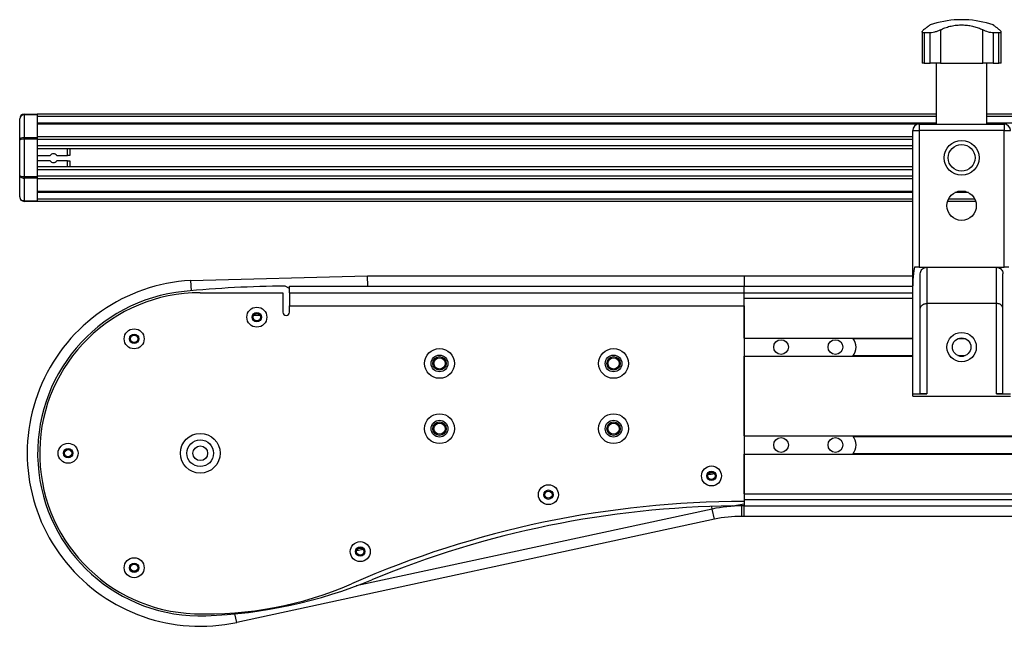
# Model space of a CAD drawing. Header units: millimetres. Extents: x -149 to 420, y 0 to 297.
# Tile 7 of 46: x -149 to -126, y 233 to 247. Entities that reach past the tile are written whole.
import ezdxf

# ---------------------------------------------------------------- set-up
doc = ezdxf.new("R2010")
doc.units = ezdxf.units.MM

msp = doc.modelspace()

# ---------------------------------------------------------------- linework, layer by layer
at = {"color": 7, "linetype": 'Continuous', "lineweight": 25}
for p, q in [((-127.19821, 247.36829), (-127.19821, 247.36658)), ((-127.11057, 247.36829), (-127.19821, 247.36829)), ((-127.11057, 247.36658), (-127.19821, 247.36658)), ((-127.02293, 247.36829), (-127.11057, 247.36829)), ((-127.02293, 247.36658), (-127.11057, 247.36658)), ((-127.02293, 247.36658), (-127.02293, 247.36829)), ((-127.59679, 247.13442), (-127.59679, 246.36829)), ((-126.62435, 246.36829), (-126.62435, 247.13442)), ((-128.01682, 247.08979), (-128.01682, 246.36829)), ((-127.83708, 247.06685), (-127.96952, 247.06685)), ((-127.96952, 247.06685), (-127.96952, 246.36829)), ((-127.83708, 246.36829), (-127.83708, 247.06685)), ((-126.25162, 247.06685), (-126.38405, 247.06685)), ((-126.38405, 247.06685), (-126.38405, 246.36829)), ((-126.25162, 246.36829), (-126.25162, 247.06685)), ((-126.20432, 246.36829), (-126.20432, 247.09019)), ((-127.96952, 246.36829), (-128.01682, 246.36829)), ((-127.96952, 246.36829), (-127.83708, 246.36829)), ((-127.59679, 246.36829), (-127.83708, 246.36829)), ((-127.69265, 246.36829), (-127.69265, 244.96829)), ((-127.59679, 246.36829), (-126.62435, 246.36829)), ((-126.38405, 246.36829), (-126.62435, 246.36829)), ((-126.52849, 244.96829), (-126.52849, 246.36829)), ((-126.38405, 246.36829), (-126.25162, 246.36829)), ((-126.20432, 246.36829), (-126.25162, 246.36829)), ((-148.66057, 245.17865), (-148.66057, 245.19329)), ((-148.66057, 245.19329), (-148.36057, 245.19329)), ((-148.66057, 245.17865), (-148.66057, 244.65794)), ((-148.36057, 245.17865), (-148.66057, 245.17865)), ((-127.69265, 245.19329), (-148.36057, 245.19329)), ((-148.36057, 245.19329), (-148.36057, 245.17865)), ((-148.36057, 245.17865), (-148.36057, 244.65794)), ((-127.69265, 245.14329), (-148.36057, 245.14329)), ((-94.87265, 245.19329), (-126.52849, 245.19329)), ((-94.87265, 245.14329), (-126.52849, 245.14329)), ((-148.76057, 244.60187), (-148.76057, 245.09329)), ((-127.69265, 244.99329), (-148.36057, 244.99329)), ((-128.09781, 244.96779), (-148.36057, 244.96779)), ((-128.08557, 244.96829), (-128.08557, 244.81829)), ((-128.08557, 244.96829), (-126.13557, 244.96829)), ((-94.87265, 244.99329), (-126.52849, 244.99329)), ((-126.13557, 244.96829), (-126.13557, 244.81829)), ((-148.66057, 244.62258), (-148.66057, 244.65794)), ((-148.66057, 244.65794), (-148.36057, 244.65794)), ((-128.23557, 244.67328), (-148.36057, 244.67328)), ((-148.36057, 244.65794), (-148.36057, 244.62258)), ((-128.23557, 241.25464), (-128.23557, 244.81829)), ((-128.23557, 244.81829), (-128.08557, 244.81829)), ((-128.08557, 244.81829), (-128.08557, 241.6788)), ((-126.13557, 244.81829), (-128.08557, 244.81829)), ((-126.13557, 241.6788), (-126.13557, 244.81829)), ((-126.13557, 244.81829), (-125.98557, 244.81829)), ((-148.76057, 243.78471), (-148.76057, 244.60187)), ((-148.66057, 244.62258), (-148.66057, 243.764)), ((-148.36057, 244.62258), (-148.66057, 244.62258)), ((-148.36057, 244.62258), (-148.36057, 243.764)), ((-128.23557, 244.61527), (-148.36057, 244.61527)), ((-148.36057, 244.46584), (-148.36057, 244.39829)), ((-128.23557, 244.46584), (-148.36057, 244.46584)), ((-128.23557, 244.39829), (-148.36057, 244.39829)), ((-148.36057, 244.24829), (-148.06363, 244.24829)), ((-147.90751, 244.24829), (-147.66057, 244.24829)), ((-147.66057, 244.24829), (-147.66057, 244.39829)), ((-147.61057, 244.24829), (-147.66057, 244.24829)), ((-147.61057, 244.39829), (-147.61057, 244.24829)), ((-148.06363, 244.12329), (-148.36057, 244.12329)), ((-128.23557, 243.98829), (-148.36057, 243.98829)), ((-148.36057, 243.98829), (-148.36057, 243.92074)), ((-147.66057, 244.12329), (-147.90751, 244.12329)), ((-147.66057, 244.12329), (-147.61057, 244.12329)), ((-147.66057, 243.98829), (-147.66057, 244.12329)), ((-147.61057, 244.12329), (-147.61057, 243.98829)), ((-148.76057, 243.29329), (-148.76057, 243.78471)), ((-148.66057, 243.72865), (-148.66057, 243.764)), ((-148.66057, 243.764), (-148.36057, 243.764)), ((-128.23557, 243.92074), (-148.36057, 243.92074)), ((-128.23557, 243.77131), (-148.36057, 243.77131)), ((-148.36057, 243.764), (-148.36057, 243.72865)), ((-148.36057, 243.72865), (-148.66057, 243.72865)), ((-148.66057, 243.72865), (-148.66057, 243.20794)), ((-148.36057, 243.72865), (-148.36057, 243.20794)), ((-128.23557, 243.7133), (-148.36057, 243.7133)), ((-128.23557, 243.41879), (-148.36057, 243.41879)), ((-128.23557, 243.39329), (-148.36057, 243.39329)), ((-126.95595, 243.39329), (-127.26518, 243.39329)), ((-127.02137, 243.41879), (-127.19976, 243.41879)), ((-148.66057, 243.20794), (-148.36057, 243.20794)), ((-148.66057, 243.19329), (-148.66057, 243.20794)), ((-148.36057, 243.19329), (-148.66057, 243.19329)), ((-128.23557, 243.24329), (-148.36057, 243.24329)), ((-148.36057, 243.20794), (-148.36057, 243.19329)), ((-128.23557, 243.19329), (-148.36057, 243.19329)), ((-126.78822, 243.19329), (-127.43291, 243.19329)), ((-126.80823, 243.24329), (-127.4129, 243.24329)), ((-144.83236, 241.37461), (-140.76377, 241.48329)), ((-140.76377, 241.48329), (-132.11057, 241.48329)), ((-140.76057, 241.24329), (-140.76377, 241.48329)), ((-132.11057, 241.48329), (-132.11057, 241.24329)), ((-132.11057, 241.48329), (-128.23557, 241.48329)), ((-128.08557, 241.6788), (-128.19737, 241.6788)), ((-128.08557, 241.6788), (-126.13557, 241.6788)), ((-128.06057, 238.77151), (-128.06057, 241.5288)), ((-127.91057, 241.6788), (-127.91057, 240.8454)), ((-126.31057, 240.8454), (-126.31057, 241.6788)), ((-126.16057, 238.77151), (-126.16057, 241.5288)), ((-126.02376, 241.6788), (-126.13557, 241.6788)), ((-144.83595, 241.3744), (-144.83236, 241.37461)), ((-144.83236, 241.37461), (-144.82248, 241.13774)), ((-128.23557, 238.76829), (-128.23557, 241.25464)), ((-144.61057, 241.09329), (-142.71057, 241.09329)), ((-142.71057, 241.09329), (-142.71057, 240.64329)), ((-142.56057, 241.19329), (-142.66016, 241.24309)), ((-142.5642, 241.19511), (-142.56057, 241.19521)), ((-142.56057, 241.09329), (-142.56057, 241.24329)), ((-142.56057, 241.24329), (-132.11057, 241.24329)), ((-142.56057, 241.09329), (-142.56057, 241.0531)), ((-142.56057, 241.09329), (-132.11057, 241.09329)), ((-142.56057, 241.0531), (-142.56057, 240.79329)), ((-132.11057, 241.09329), (-132.11057, 241.24329)), ((-132.11057, 241.24329), (-128.23557, 241.24329)), ((-132.11057, 241.09329), (-132.11057, 241.24329)), ((-132.11057, 241.09329), (-128.23557, 241.09329)), ((-132.11057, 240.96829), (-132.11057, 241.09329)), ((-132.11057, 240.05079), (-132.11057, 240.96829)), ((-132.11057, 240.96829), (-128.23557, 240.96829)), ((-126.31057, 240.8454), (-127.91057, 240.8454)), ((-127.91057, 240.8454), (-127.91057, 238.76829)), ((-126.31057, 238.76829), (-126.31057, 240.8454)), ((-143.37982, 240.57621), (-143.24381, 240.57984)), ((-142.56057, 240.64329), (-142.56057, 240.79329)), ((-142.56057, 240.79329), (-132.11057, 240.79329)), ((-132.11057, 240.79329), (-132.11057, 236.29329)), ((-132.11057, 240.05079), (-128.23557, 240.05079)), ((-129.60057, 240.03829), (-128.23557, 240.03829)), ((-127.19501, 240.03829), (-127.02612, 240.03829)), ((-127.15639, 240.05079), (-127.06474, 240.05079)), ((-132.11057, 239.63579), (-128.23557, 239.63579)), ((-132.11057, 237.80079), (-132.11057, 239.63579)), ((-129.60057, 239.64829), (-128.23557, 239.64829)), ((-127.19501, 239.64829), (-127.02612, 239.64829)), ((-127.15639, 239.63579), (-127.06474, 239.63579)), ((-128.23557, 238.76829), (-127.91057, 238.76829)), ((-128.23557, 238.71829), (-128.23557, 238.76829)), ((-126.31057, 238.76829), (-125.98557, 238.76829)), ((-128.23557, 238.71829), (-125.98557, 238.71829)), ((-132.11057, 237.80079), (-123.21714, 237.80079)), ((-129.60057, 237.78829), (-123.21707, 237.78829)), ((-132.11057, 237.38579), (-123.21459, 237.38579)), ((-132.11057, 236.46829), (-132.11057, 237.38579)), ((-129.60057, 237.39829), (-123.21466, 237.39829)), ((-132.11057, 236.46829), (-123.20893, 236.46829)), ((-132.11057, 236.34329), (-123.20816, 236.34329)), ((-132.11057, 236.29329), (-132.11057, 236.19329)), ((-132.84267, 236.12049), (-141.02643, 234.35353)), ((-132.84267, 236.12049), (-132.85571, 236.1809)), ((-132.79202, 235.8859), (-132.84267, 236.12049)), ((-132.36796, 236.19181), (-132.11057, 236.24329)), ((-132.16057, 236.19329), (-132.16057, 236.23329)), ((-132.16057, 235.95329), (-132.16057, 236.19329)), ((-132.11057, 236.19329), (-132.16057, 236.19329)), ((-132.11057, 236.19329), (-123.20724, 236.19329)), ((-132.11057, 235.95329), (-132.11057, 236.19329)), ((-132.79202, 235.8859), (-143.77112, 233.51538)), ((-132.11057, 235.95329), (-132.16057, 235.95329)), ((-123.20576, 235.95329), (-132.11057, 235.95329)), ((-140.86841, 235.19319), (-141.01327, 235.16191)), ((-143.77112, 233.51538), (-143.81354, 233.71183))]:
    msp.add_line(p, q, dxfattribs=at)
for centre, radius in [((-127.11057, 244.19329), 0.40029), ((-127.11057, 244.19329), 0.3079), ((-127.11057, 243.09329), 0.3375), ((-143.31057, 240.53137), 0.2295), ((-143.31057, 240.53137), 0.1075), ((-143.31057, 240.53137), 0.0825), ((-146.12932, 240.03384), 0.2295), ((-146.12932, 240.03384), 0.1075), ((-146.12932, 240.03384), 0.0825), ((-127.11057, 239.84329), 0.3375), ((-131.26057, 239.84329), 0.17), ((-130.01057, 239.84329), 0.17), ((-127.11057, 239.84329), 0.2125), ((-139.11057, 239.46829), 0.34275), ((-135.11057, 239.46829), 0.34275), ((-139.11057, 239.46829), 0.19275), ((-139.11057, 239.46829), 0.155), ((-139.11057, 239.46829), 0.12875), ((-135.11057, 239.46829), 0.19275), ((-135.11057, 239.46829), 0.155), ((-135.11057, 239.46829), 0.12875), ((-139.11057, 237.96829), 0.34275), ((-135.11057, 237.96829), 0.34275), ((-139.11057, 237.96829), 0.19275), ((-139.11057, 237.96829), 0.155), ((-139.11057, 237.96829), 0.12875), ((-135.11057, 237.96829), 0.19275), ((-135.11057, 237.96829), 0.155), ((-135.11057, 237.96829), 0.12875), ((-144.61057, 237.40329), 0.45625), ((-147.64807, 237.40329), 0.2295), ((-144.61057, 237.40329), 0.30625), ((-131.26057, 237.59329), 0.17), ((-130.01057, 237.59329), 0.17), ((-147.64807, 237.40329), 0.1075), ((-147.64807, 237.40329), 0.0825), ((-144.61057, 237.40329), 0.17), ((-132.86057, 236.88111), 0.2295), ((-132.86057, 236.88111), 0.1075), ((-132.86057, 236.88111), 0.0825), ((-136.60793, 236.45126), 0.2295), ((-136.60793, 236.45126), 0.1075), ((-136.60793, 236.45126), 0.0825), ((-140.93318, 235.1421), 0.2295), ((-140.93318, 235.1421), 0.1075), ((-140.93318, 235.1421), 0.0825), ((-146.12932, 234.77274), 0.2295), ((-146.12932, 234.77274), 0.1075), ((-146.12932, 234.77274), 0.0825)]:
    msp.add_circle(centre, radius, dxfattribs=at)
for centre, radius, start, end in [((-127.11057, 245.11829), 2.25, 92.232359, 108.828662), ((-127.11057, 245.11829), 2.25, 71.174979, 87.767641), ((-148.66057, 245.09329), 0.1, 90, 180), ((-128.08557, 244.81829), 0.15, 90, 180), ((-126.13557, 244.81829), 0.15, 0, 90), ((-147.98557, 244.18579), 0.1, 38.682187, 141.317813), ((-147.98557, 244.18579), 0.1, 218.682187, 321.317813), ((-148.66057, 243.29329), 0.1, 180, 270), ((-144.61057, 237.40329), 3.9775, 93.248393, 282.183799), ((-144.61057, 237.40329), 3.7375, 95.72481, 272.024084), ((-144.61057, 237.40329), 3.69, 90, 267.940285), ((-142.56057, 216.95454), 24.28875, 90.234932, 95.72481), ((-142.63557, 240.64329), 0.075, 180, 0), ((-129.86057, 239.84329), 0.325, 320.322804, 39.677196), ((-129.86057, 237.59329), 0.325, 320.322804, 39.677196), ((-132.16057, 232.96132), 4.01938, 99.073204, 101.177162), ((-132.11057, 213.79329), 22.5, 90, 113.651608), ((-132.11057, 213.79329), 22.4, 90.65839, 112.453369), ((-132.16057, 232.96132), 3.23198, 90, 102.183799), ((-132.16057, 232.96132), 2.99198, 90, 102.183799), ((-144.86708, 244.66126), 11, 272.024084, 292.453369), ((-144.44668, 241.96035), 8.25, 267.940285, 293.651608)]:
    msp.add_arc(centre, radius, start, end, dxfattribs=at)
for centre, ratio, start_param, end_param in [((-148.66057, 245.09329), 0.85355339, 1.57079633, 3.14159265), ((-148.66057, 244.60187), 0.56066017, 1.57079633, 3.14159265), ((-148.66057, 244.60187), 0.20710678, 1.57079633, 3.14159265), ((-148.66057, 243.78471), 0.20710678, 3.14159265, 4.71238898), ((-148.66057, 243.78471), 0.56066017, 3.14159265, 4.71238898), ((-148.66057, 243.29329), 0.85355339, 3.14159265, 4.71238898)]:
    msp.add_ellipse(centre, major_axis=(0.1, 0), ratio=ratio, start_param=start_param, end_param=end_param, dxfattribs=at)
for points, knots in [([(-127.96952, 247.06685), (-127.98157, 247.06776), (-128.00565, 247.06959), (-128.01903, 247.08363), (-128.0152, 247.1051), (-127.99444, 247.12406), (-127.9831, 247.13442)], [0, 0, 0, 0, 0.2331432, 0.46598224, 0.70829004, 1, 1, 1, 1]), ([(-127.83655, 247.24755), (-127.83732, 247.24697), (-127.83901, 247.24571), (-127.86137, 247.22886), (-127.89834, 247.20067), (-127.94068, 247.16794), (-127.97184, 247.14332), (-127.9831, 247.13442)], [0, 0, 0, 0, 0.19230294, 0.4229149, 0.64452898, 0.87163139, 1, 1, 1, 1]), ([(-127.59679, 247.13442), (-127.61763, 247.12432), (-127.65936, 247.10408), (-127.73232, 247.08089), (-127.79421, 247.06852), (-127.82519, 247.06731), (-127.83708, 247.06685)], [0, 0, 0, 0, 0.28482414, 0.57045716, 0.83508046, 1, 1, 1, 1]), ([(-127.59679, 247.13442), (-127.56346, 247.15056), (-127.49594, 247.18324), (-127.38082, 247.21822), (-127.25686, 247.24147), (-127.13134, 247.25035), (-127.00686, 247.24575), (-126.88976, 247.22906), (-126.77855, 247.20062), (-126.69084, 247.16795), (-126.64199, 247.14332), (-126.62435, 247.13442)], [0, 0, 0, 0, 0.11925981, 0.24158658, 0.3609602, 0.48426569, 0.59620844, 0.71149815, 0.82228956, 0.93582475, 1, 1, 1, 1]), ([(-126.38405, 247.06685), (-126.40127, 247.06776), (-126.43569, 247.06959), (-126.49749, 247.08363), (-126.56381, 247.1051), (-126.60296, 247.12406), (-126.62435, 247.13442)], [0, 0, 0, 0, 0.2331432, 0.46598224, 0.70829004, 1, 1, 1, 1]), ([(-126.23804, 247.13442), (-126.2585, 247.15054), (-126.29996, 247.18319), (-126.34605, 247.21843), (-126.37543, 247.24069), (-126.38766, 247.24986), (-126.3849, 247.24779), (-126.38459, 247.24755)], [0, 0, 0, 0, 0.23847854, 0.48308993, 0.72179606, 0.96836457, 1, 1, 1, 1]), ([(-126.23804, 247.13442), (-126.22696, 247.12432), (-126.20476, 247.10408), (-126.20183, 247.08089), (-126.21995, 247.06852), (-126.24283, 247.06731), (-126.25162, 247.06685)], [0, 0, 0, 0, 0.28482414, 0.57045716, 0.83508046, 1, 1, 1, 1]), ([(-128.19737, 241.6788), (-128.2112, 241.58117), (-128.23136, 241.43887), (-128.23456, 241.29865), (-128.23557, 241.25464)], [0, 0, 0, 0, 0.68614256, 1, 1, 1, 1]), ([(-128.06057, 241.5288), (-128.05888, 241.54587), (-128.05549, 241.58), (-128.02891, 241.62553), (-127.98991, 241.65941), (-127.94792, 241.67651), (-127.92082, 241.67817), (-127.91057, 241.6788)], [0, 0, 0, 0, 0.21993775, 0.43998911, 0.65706839, 0.87031767, 1, 1, 1, 1]), ([(-126.31057, 241.6788), (-126.2939, 241.67718), (-126.26056, 241.67393), (-126.21606, 241.64868), (-126.18219, 241.61148), (-126.16341, 241.56921), (-126.16141, 241.54072), (-126.16057, 241.5288)], [0, 0, 0, 0, 0.21020855, 0.42037916, 0.63166541, 0.84588019, 1, 1, 1, 1]), ([(-128.06057, 240.72668), (-128.06057, 240.72679), (-128.06055, 240.73847), (-128.05542, 240.76462), (-128.03175, 240.80023), (-127.99418, 240.82688), (-127.95309, 240.84249), (-127.92476, 240.84443), (-127.91057, 240.8454)], [0, 0, 0, 0, 0.00207961, 0.21400299, 0.4760039, 0.68406806, 0.84175461, 1, 1, 1, 1]), ([(-126.16057, 240.72668), (-126.16057, 240.72679), (-126.16058, 240.73847), (-126.16572, 240.76462), (-126.18939, 240.80023), (-126.22695, 240.82688), (-126.26804, 240.84249), (-126.29638, 240.84443), (-126.31057, 240.8454)], [0, 0, 0, 0, 0.00207961, 0.21400299, 0.4760039, 0.68406806, 0.84175461, 1, 1, 1, 1]), ([(-127.91057, 238.76829), (-127.92743, 238.76829), (-127.96116, 238.76829), (-128.00611, 238.76838), (-128.04002, 238.76889), (-128.058, 238.76995), (-128.05984, 238.77106), (-128.06057, 238.77151)], [0, 0, 0, 0, 0.21465102, 0.42930248, 0.64393626, 0.85850128, 1, 1, 1, 1]), ([(-126.16057, 238.77151), (-126.16222, 238.77086), (-126.16553, 238.76956), (-126.19137, 238.76865), (-126.2294, 238.76832), (-126.27159, 238.76829), (-126.29948, 238.76829), (-126.31057, 238.76829)], [0, 0, 0, 0, 0.21463845, 0.42928258, 0.64382391, 0.85841112, 1, 1, 1, 1])]:
    msp.add_open_spline(points, degree=3, knots=knots, dxfattribs=at)

doc.saveas('drawing.dxf')
